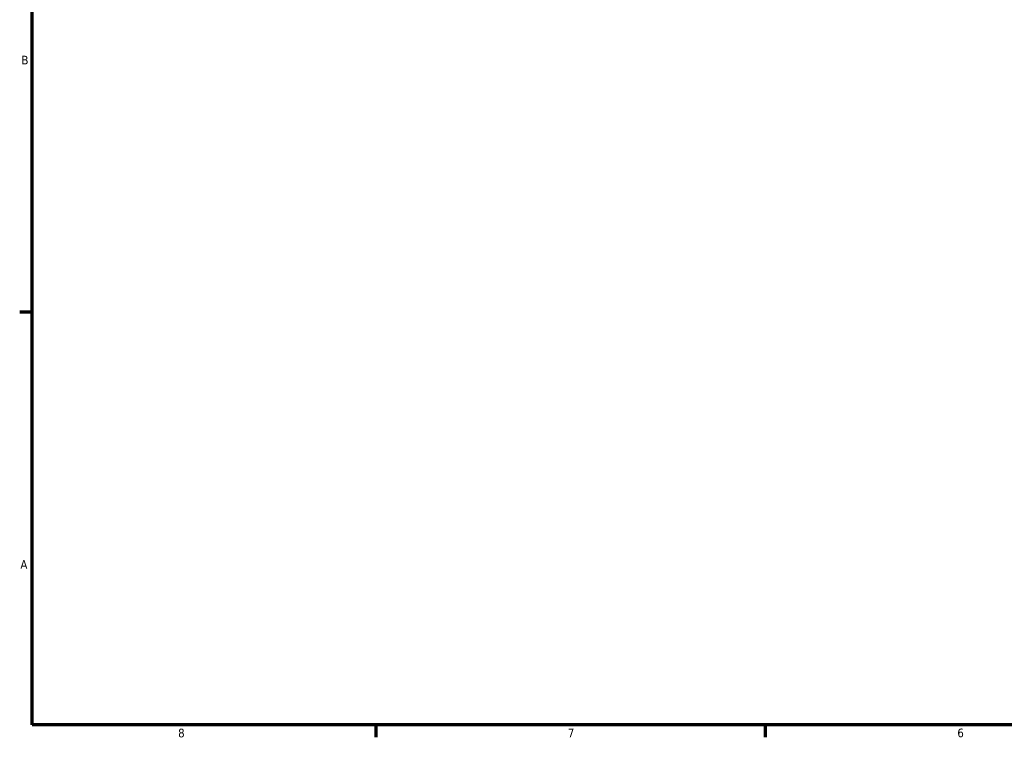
# Model space of a CAD drawing. Header units: inches. Extents: x 0.1 to 43.6, y -9.8 to 32.3.
# Tile 1 of 6: x 0.4 to 11.1, y 0.9 to 8.7. Entities that reach past the tile are written whole.
import ezdxf

# ---------------------------------------------------------------- set-up
doc = ezdxf.new("R2010")
doc.units = ezdxf.units.IN
doc.header["$MEASUREMENT"] = 0
doc.layers.add('Border (ANSI)', color=7, linetype='Continuous', lineweight=70)
doc.styles.add('Note Text (ANSI)', font='tahoma.ttf')

# ---------------------------------------------------------------- blocks, each defined once
blk = doc.blocks.new('Borders Default Border')
at = {"layer": 'Border (ANSI)'}
for p, q in [((0.5, 5.5), (0.366, 5.5)), ((4.25, 1), (4.25, 0.866)), ((8.5, 1), (8.5, 0.866))]:
    blk.add_line(p, q, dxfattribs=at)
at = {"layer": 'Border (ANSI)', "flags": 128}
blk.add_lwpolyline([(0.5, 1), (0.5, 21), (33.5, 21), (33.5, 1), (0.5, 1)], dxfattribs=at)
at = {"layer": 'Border (ANSI)', "color": 5, "true_color": 0x0000ff, "char_height": 0.0945, "attachment_point": 7, "style": 'Note Text (ANSI)'}
for s, insert in [('B', (0.384, 8.203)), ('A', (0.373, 2.703)), ('8', (2.094, 0.863)), ('7', (6.346, 0.866)), ('6', (10.595, 0.864))]:
    blk.add_mtext(s, dxfattribs=dict(at, insert=insert))

msp = doc.modelspace()

# ---------------------------------------------------------------- block references
msp.add_blockref('Borders Default Border', (0, 0))

doc.saveas('drawing.dxf')
